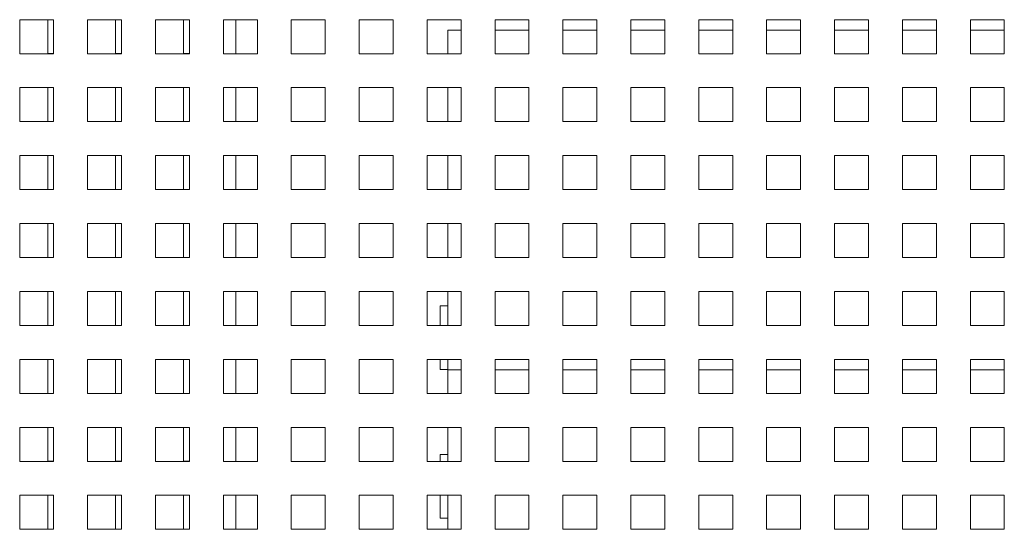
# Paper-space layout '3' of a CAD drawing. Header units: inches. Extents: x 1 to 109, y 1 to 85.
# Tile 70 of 107: x 93.7 to 98.53, y 19.03 to 21.53. Entities that reach past the tile are written whole.
import ezdxf

# ---------------------------------------------------------------- set-up
doc = ezdxf.new("R2010")
doc.units = ezdxf.units.IN
doc.header["$MEASUREMENT"] = 0

psp = doc.layouts.new('3')

# ---------------------------------------------------------------- linework, layer by layer
at = {"color": 7, "linetype": 'Continuous', "lineweight": 15, "ltscale": 5}
for p, q in [((93.8647, 21.5253), (93.698, 21.5253)), ((93.698, 21.5253), (93.698, 21.3586)), ((93.8355, 21.5253), (93.8355, 21.3588)), ((93.8647, 21.3586), (93.8647, 21.5253)), ((94.198, 21.5253), (94.0314, 21.5253)), ((94.0314, 21.5253), (94.0314, 21.3586)), ((94.1689, 21.5253), (94.1689, 21.3588)), ((94.198, 21.3586), (94.198, 21.5253)), ((94.5314, 21.5253), (94.3647, 21.5253)), ((94.3647, 21.5253), (94.3647, 21.3586)), ((94.5022, 21.5253), (94.5022, 21.3588)), ((94.5314, 21.3586), (94.5314, 21.5253)), ((94.8647, 21.5253), (94.698, 21.5253)), ((94.698, 21.5253), (94.698, 21.3586)), ((94.7589, 21.5253), (94.7589, 21.3586)), ((94.8647, 21.3586), (94.8647, 21.5253)), ((95.198, 21.5253), (95.0314, 21.5253)), ((95.0314, 21.5253), (95.0314, 21.3586)), ((95.198, 21.3586), (95.198, 21.5253)), ((95.5314, 21.5253), (95.3647, 21.5253)), ((95.3647, 21.5253), (95.3647, 21.3586)), ((95.5314, 21.3586), (95.5314, 21.5253)), ((95.8647, 21.5253), (95.698, 21.5253)), ((95.698, 21.5253), (95.698, 21.3586)), ((95.8647, 21.3586), (95.8647, 21.5253)), ((96.198, 21.5253), (96.0314, 21.5253)), ((96.0314, 21.5253), (96.0314, 21.3586)), ((96.198, 21.3586), (96.198, 21.5253)), ((96.5314, 21.5253), (96.3647, 21.5253)), ((96.3647, 21.5253), (96.3647, 21.3586)), ((96.5314, 21.3586), (96.5314, 21.5253)), ((96.8647, 21.5253), (96.698, 21.5253)), ((96.698, 21.5253), (96.698, 21.3586)), ((96.8647, 21.3586), (96.8647, 21.5253)), ((97.198, 21.5253), (97.0314, 21.5253)), ((97.0314, 21.5253), (97.0314, 21.3586)), ((97.198, 21.3586), (97.198, 21.5253)), ((97.5314, 21.5253), (97.3647, 21.5253)), ((97.3647, 21.5253), (97.3647, 21.3586)), ((97.5314, 21.3586), (97.5314, 21.5253)), ((97.8647, 21.5253), (97.698, 21.5253)), ((97.698, 21.5253), (97.698, 21.3586)), ((97.8647, 21.3586), (97.8647, 21.5253)), ((98.198, 21.5253), (98.0314, 21.5253)), ((98.0314, 21.5253), (98.0314, 21.3586)), ((98.198, 21.3586), (98.198, 21.5253)), ((98.5314, 21.5253), (98.3647, 21.5253)), ((98.3647, 21.5253), (98.3647, 21.3586)), ((98.5314, 21.3586), (98.5314, 21.5253)), ((95.8005, 21.4744), (95.8647, 21.4744)), ((95.8005, 21.3586), (95.8005, 21.4744)), ((96.0314, 21.4744), (96.198, 21.4744)), ((96.3647, 21.4744), (96.5314, 21.4744)), ((96.698, 21.4744), (96.8647, 21.4744)), ((97.0314, 21.4744), (97.198, 21.4744)), ((97.3647, 21.4744), (97.5314, 21.4744)), ((97.698, 21.4744), (97.8647, 21.4744)), ((98.0314, 21.4744), (98.198, 21.4744)), ((98.3647, 21.4744), (98.5314, 21.4744)), ((93.698, 21.3586), (93.8647, 21.3586)), ((93.8355, 21.3588), (93.8647, 21.3588)), ((94.0314, 21.3586), (94.198, 21.3586)), ((94.1689, 21.3588), (94.198, 21.3588)), ((94.3647, 21.3586), (94.5314, 21.3586)), ((94.5022, 21.3588), (94.5314, 21.3588)), ((94.698, 21.3586), (94.8647, 21.3586)), ((95.0314, 21.3586), (95.198, 21.3586)), ((95.3647, 21.3586), (95.5314, 21.3586)), ((95.698, 21.3586), (95.8647, 21.3586)), ((96.0314, 21.3586), (96.198, 21.3586)), ((96.3647, 21.3586), (96.5314, 21.3586)), ((96.698, 21.3586), (96.8647, 21.3586)), ((97.0314, 21.3586), (97.198, 21.3586)), ((97.3647, 21.3586), (97.5314, 21.3586)), ((97.698, 21.3586), (97.8647, 21.3586)), ((98.0314, 21.3586), (98.198, 21.3586)), ((98.3647, 21.3586), (98.5314, 21.3586)), ((93.8647, 21.1919), (93.698, 21.1919)), ((93.698, 21.1919), (93.698, 21.0253)), ((93.8355, 21.1919), (93.8355, 21.0254)), ((93.8647, 21.0253), (93.8647, 21.1919)), ((94.198, 21.1919), (94.0314, 21.1919)), ((94.0314, 21.1919), (94.0314, 21.0253)), ((94.1689, 21.1919), (94.1689, 21.0254)), ((94.198, 21.0253), (94.198, 21.1919)), ((94.5314, 21.1919), (94.3647, 21.1919)), ((94.3647, 21.1919), (94.3647, 21.0253)), ((94.5022, 21.1919), (94.5022, 21.0254)), ((94.5314, 21.0253), (94.5314, 21.1919)), ((94.8647, 21.1919), (94.698, 21.1919)), ((94.698, 21.1919), (94.698, 21.0253)), ((94.7589, 21.1919), (94.7589, 21.0253)), ((94.8647, 21.0253), (94.8647, 21.1919)), ((95.198, 21.1919), (95.0314, 21.1919)), ((95.0314, 21.1919), (95.0314, 21.0253)), ((95.198, 21.0253), (95.198, 21.1919)), ((95.5314, 21.1919), (95.3647, 21.1919)), ((95.3647, 21.1919), (95.3647, 21.0253)), ((95.5314, 21.0253), (95.5314, 21.1919)), ((95.8647, 21.1919), (95.698, 21.1919)), ((95.698, 21.1919), (95.698, 21.0253)), ((95.8005, 21.0253), (95.8005, 21.1919)), ((95.8647, 21.0253), (95.8647, 21.1919)), ((96.198, 21.1919), (96.0314, 21.1919)), ((96.0314, 21.1919), (96.0314, 21.0253)), ((96.198, 21.0253), (96.198, 21.1919)), ((96.5314, 21.1919), (96.3647, 21.1919)), ((96.3647, 21.1919), (96.3647, 21.0253)), ((96.5314, 21.0253), (96.5314, 21.1919)), ((96.8647, 21.1919), (96.698, 21.1919)), ((96.698, 21.1919), (96.698, 21.0253)), ((96.8647, 21.0253), (96.8647, 21.1919)), ((97.198, 21.1919), (97.0314, 21.1919)), ((97.0314, 21.1919), (97.0314, 21.0253)), ((97.198, 21.0253), (97.198, 21.1919)), ((97.5314, 21.1919), (97.3647, 21.1919)), ((97.3647, 21.1919), (97.3647, 21.0253)), ((97.5314, 21.0253), (97.5314, 21.1919)), ((97.8647, 21.1919), (97.698, 21.1919)), ((97.698, 21.1919), (97.698, 21.0253)), ((97.8647, 21.0253), (97.8647, 21.1919)), ((98.198, 21.1919), (98.0314, 21.1919)), ((98.0314, 21.1919), (98.0314, 21.0253)), ((98.198, 21.0253), (98.198, 21.1919)), ((98.5314, 21.1919), (98.3647, 21.1919)), ((98.3647, 21.1919), (98.3647, 21.0253)), ((98.5314, 21.0253), (98.5314, 21.1919)), ((93.698, 21.0253), (93.8647, 21.0253)), ((93.8355, 21.0254), (93.8647, 21.0254)), ((94.0314, 21.0253), (94.198, 21.0253)), ((94.1689, 21.0254), (94.198, 21.0254)), ((94.3647, 21.0253), (94.5314, 21.0253)), ((94.5022, 21.0254), (94.5314, 21.0254)), ((94.698, 21.0253), (94.8647, 21.0253)), ((95.0314, 21.0253), (95.198, 21.0253)), ((95.3647, 21.0253), (95.5314, 21.0253)), ((95.698, 21.0253), (95.8647, 21.0253)), ((96.0314, 21.0253), (96.198, 21.0253)), ((96.3647, 21.0253), (96.5314, 21.0253)), ((96.698, 21.0253), (96.8647, 21.0253)), ((97.0314, 21.0253), (97.198, 21.0253)), ((97.3647, 21.0253), (97.5314, 21.0253)), ((97.698, 21.0253), (97.8647, 21.0253)), ((98.0314, 21.0253), (98.198, 21.0253)), ((98.3647, 21.0253), (98.5314, 21.0253)), ((93.8647, 20.8586), (93.698, 20.8586)), ((93.698, 20.8586), (93.698, 20.6919)), ((93.8355, 20.8586), (93.8355, 20.6921)), ((93.8647, 20.6919), (93.8647, 20.8586)), ((94.198, 20.8586), (94.0314, 20.8586)), ((94.0314, 20.8586), (94.0314, 20.6919)), ((94.1689, 20.8586), (94.1689, 20.6921)), ((94.198, 20.6919), (94.198, 20.8586)), ((94.5314, 20.8586), (94.3647, 20.8586)), ((94.3647, 20.8586), (94.3647, 20.6919)), ((94.5022, 20.8586), (94.5022, 20.6921)), ((94.5314, 20.6919), (94.5314, 20.8586)), ((94.8647, 20.8586), (94.698, 20.8586)), ((94.698, 20.8586), (94.698, 20.6919)), ((94.7589, 20.8586), (94.7589, 20.6919)), ((94.8647, 20.6919), (94.8647, 20.8586)), ((95.198, 20.8586), (95.0314, 20.8586)), ((95.0314, 20.8586), (95.0314, 20.6919)), ((95.198, 20.6919), (95.198, 20.8586)), ((95.5314, 20.8586), (95.3647, 20.8586)), ((95.3647, 20.8586), (95.3647, 20.6919)), ((95.5314, 20.6919), (95.5314, 20.8586)), ((95.8647, 20.8586), (95.698, 20.8586)), ((95.698, 20.8586), (95.698, 20.6919)), ((95.8005, 20.6919), (95.8005, 20.8586)), ((95.8647, 20.6919), (95.8647, 20.8586)), ((96.198, 20.8586), (96.0314, 20.8586)), ((96.0314, 20.8586), (96.0314, 20.6919)), ((96.198, 20.6919), (96.198, 20.8586)), ((96.5314, 20.8586), (96.3647, 20.8586)), ((96.3647, 20.8586), (96.3647, 20.6919)), ((96.5314, 20.6919), (96.5314, 20.8586)), ((96.8647, 20.8586), (96.698, 20.8586)), ((96.698, 20.8586), (96.698, 20.6919)), ((96.8647, 20.6919), (96.8647, 20.8586)), ((97.198, 20.8586), (97.0314, 20.8586)), ((97.0314, 20.8586), (97.0314, 20.6919)), ((97.198, 20.6919), (97.198, 20.8586)), ((97.5314, 20.8586), (97.3647, 20.8586)), ((97.3647, 20.8586), (97.3647, 20.6919)), ((97.5314, 20.6919), (97.5314, 20.8586)), ((97.8647, 20.8586), (97.698, 20.8586)), ((97.698, 20.8586), (97.698, 20.6919)), ((97.8647, 20.6919), (97.8647, 20.8586)), ((98.198, 20.8586), (98.0314, 20.8586)), ((98.0314, 20.8586), (98.0314, 20.6919)), ((98.198, 20.6919), (98.198, 20.8586)), ((98.5314, 20.8586), (98.3647, 20.8586)), ((98.3647, 20.8586), (98.3647, 20.6919)), ((98.5314, 20.6919), (98.5314, 20.8586)), ((93.698, 20.6919), (93.8647, 20.6919)), ((93.8355, 20.6921), (93.8647, 20.6921)), ((94.0314, 20.6919), (94.198, 20.6919)), ((94.1689, 20.6921), (94.198, 20.6921)), ((94.3647, 20.6919), (94.5314, 20.6919)), ((94.5022, 20.6921), (94.5314, 20.6921)), ((94.698, 20.6919), (94.8647, 20.6919)), ((95.0314, 20.6919), (95.198, 20.6919)), ((95.3647, 20.6919), (95.5314, 20.6919)), ((95.698, 20.6919), (95.8647, 20.6919)), ((96.0314, 20.6919), (96.198, 20.6919)), ((96.3647, 20.6919), (96.5314, 20.6919)), ((96.698, 20.6919), (96.8647, 20.6919)), ((97.0314, 20.6919), (97.198, 20.6919)), ((97.3647, 20.6919), (97.5314, 20.6919)), ((97.698, 20.6919), (97.8647, 20.6919)), ((98.0314, 20.6919), (98.198, 20.6919)), ((98.3647, 20.6919), (98.5314, 20.6919)), ((93.8647, 20.5253), (93.698, 20.5253)), ((93.698, 20.5253), (93.698, 20.3586)), ((93.8355, 20.5253), (93.8355, 20.3588)), ((93.8647, 20.3586), (93.8647, 20.5253)), ((94.198, 20.5253), (94.0314, 20.5253)), ((94.0314, 20.5253), (94.0314, 20.3586)), ((94.1689, 20.5253), (94.1689, 20.3588)), ((94.198, 20.3586), (94.198, 20.5253)), ((94.5314, 20.5253), (94.3647, 20.5253)), ((94.3647, 20.5253), (94.3647, 20.3586)), ((94.5022, 20.5253), (94.5022, 20.3588)), ((94.5314, 20.3586), (94.5314, 20.5253)), ((94.8647, 20.5253), (94.698, 20.5253)), ((94.698, 20.5253), (94.698, 20.3586)), ((94.7589, 20.5253), (94.7589, 20.3586)), ((94.8647, 20.3586), (94.8647, 20.5253)), ((95.198, 20.5253), (95.0314, 20.5253)), ((95.0314, 20.5253), (95.0314, 20.3586)), ((95.198, 20.3586), (95.198, 20.5253)), ((95.5314, 20.5253), (95.3647, 20.5253)), ((95.3647, 20.5253), (95.3647, 20.3586)), ((95.5314, 20.3586), (95.5314, 20.5253)), ((95.8647, 20.5253), (95.698, 20.5253)), ((95.698, 20.5253), (95.698, 20.3586)), ((95.8005, 20.3586), (95.8005, 20.5253)), ((95.8647, 20.3586), (95.8647, 20.5253)), ((96.198, 20.5253), (96.0314, 20.5253)), ((96.0314, 20.5253), (96.0314, 20.3586)), ((96.198, 20.3586), (96.198, 20.5253)), ((96.5314, 20.5253), (96.3647, 20.5253)), ((96.3647, 20.5253), (96.3647, 20.3586)), ((96.5314, 20.3586), (96.5314, 20.5253)), ((96.8647, 20.5253), (96.698, 20.5253)), ((96.698, 20.5253), (96.698, 20.3586)), ((96.8647, 20.3586), (96.8647, 20.5253)), ((97.198, 20.5253), (97.0314, 20.5253)), ((97.0314, 20.5253), (97.0314, 20.3586)), ((97.198, 20.3586), (97.198, 20.5253)), ((97.5314, 20.5253), (97.3647, 20.5253)), ((97.3647, 20.5253), (97.3647, 20.3586)), ((97.5314, 20.3586), (97.5314, 20.5253)), ((97.8647, 20.5253), (97.698, 20.5253)), ((97.698, 20.5253), (97.698, 20.3586)), ((97.8647, 20.3586), (97.8647, 20.5253)), ((98.198, 20.5253), (98.0314, 20.5253)), ((98.0314, 20.5253), (98.0314, 20.3586)), ((98.198, 20.3586), (98.198, 20.5253)), ((98.5314, 20.5253), (98.3647, 20.5253)), ((98.3647, 20.5253), (98.3647, 20.3586)), ((98.5314, 20.3586), (98.5314, 20.5253)), ((93.698, 20.3586), (93.8647, 20.3586)), ((93.8355, 20.3588), (93.8647, 20.3588)), ((94.0314, 20.3586), (94.198, 20.3586)), ((94.1689, 20.3588), (94.198, 20.3588)), ((94.3647, 20.3586), (94.5314, 20.3586)), ((94.5022, 20.3588), (94.5314, 20.3588)), ((94.698, 20.3586), (94.8647, 20.3586)), ((95.0314, 20.3586), (95.198, 20.3586)), ((95.3647, 20.3586), (95.5314, 20.3586)), ((95.698, 20.3586), (95.8647, 20.3586)), ((96.0314, 20.3586), (96.198, 20.3586)), ((96.3647, 20.3586), (96.5314, 20.3586)), ((96.698, 20.3586), (96.8647, 20.3586)), ((97.0314, 20.3586), (97.198, 20.3586)), ((97.3647, 20.3586), (97.5314, 20.3586)), ((97.698, 20.3586), (97.8647, 20.3586)), ((98.0314, 20.3586), (98.198, 20.3586)), ((98.3647, 20.3586), (98.5314, 20.3586)), ((93.8647, 20.1919), (93.698, 20.1919)), ((93.698, 20.1919), (93.698, 20.0253)), ((93.8355, 20.1919), (93.8355, 20.0254)), ((93.8647, 20.0253), (93.8647, 20.1919)), ((94.198, 20.1919), (94.0314, 20.1919)), ((94.0314, 20.1919), (94.0314, 20.0253)), ((94.1689, 20.1919), (94.1689, 20.0254)), ((94.198, 20.0253), (94.198, 20.1919)), ((94.5314, 20.1919), (94.3647, 20.1919)), ((94.3647, 20.1919), (94.3647, 20.0253)), ((94.5022, 20.1919), (94.5022, 20.0254)), ((94.5314, 20.0253), (94.5314, 20.1919)), ((94.8647, 20.1919), (94.698, 20.1919)), ((94.698, 20.1919), (94.698, 20.0253)), ((94.7589, 20.1919), (94.7589, 20.0253)), ((94.8647, 20.0253), (94.8647, 20.1919)), ((95.198, 20.1919), (95.0314, 20.1919)), ((95.0314, 20.1919), (95.0314, 20.0253)), ((95.198, 20.0253), (95.198, 20.1919)), ((95.5314, 20.1919), (95.3647, 20.1919)), ((95.3647, 20.1919), (95.3647, 20.0253)), ((95.5314, 20.0253), (95.5314, 20.1919)), ((95.8647, 20.1919), (95.698, 20.1919)), ((95.698, 20.1919), (95.698, 20.0253)), ((95.8005, 20.121), (95.8005, 20.1919)), ((95.8647, 20.0253), (95.8647, 20.1919)), ((96.198, 20.1919), (96.0314, 20.1919)), ((96.0314, 20.1919), (96.0314, 20.0253)), ((96.198, 20.0253), (96.198, 20.1919)), ((96.5314, 20.1919), (96.3647, 20.1919)), ((96.3647, 20.1919), (96.3647, 20.0253)), ((96.5314, 20.0253), (96.5314, 20.1919)), ((96.8647, 20.1919), (96.698, 20.1919)), ((96.698, 20.1919), (96.698, 20.0253)), ((96.8647, 20.0253), (96.8647, 20.1919)), ((97.198, 20.1919), (97.0314, 20.1919)), ((97.0314, 20.1919), (97.0314, 20.0253)), ((97.198, 20.0253), (97.198, 20.1919)), ((97.5314, 20.1919), (97.3647, 20.1919)), ((97.3647, 20.1919), (97.3647, 20.0253)), ((97.5314, 20.0253), (97.5314, 20.1919)), ((97.8647, 20.1919), (97.698, 20.1919)), ((97.698, 20.1919), (97.698, 20.0253)), ((97.8647, 20.0253), (97.8647, 20.1919)), ((98.198, 20.1919), (98.0314, 20.1919)), ((98.0314, 20.1919), (98.0314, 20.0253)), ((98.198, 20.0253), (98.198, 20.1919)), ((98.5314, 20.1919), (98.3647, 20.1919)), ((98.3647, 20.1919), (98.3647, 20.0253)), ((98.5314, 20.0253), (98.5314, 20.1919)), ((95.7614, 20.121), (95.7614, 20.0253)), ((95.7614, 20.121), (95.8005, 20.121)), ((95.8005, 20.121), (95.8005, 20.0253)), ((93.698, 20.0253), (93.8647, 20.0253)), ((93.8355, 20.0254), (93.8647, 20.0254)), ((94.0314, 20.0253), (94.198, 20.0253)), ((94.1689, 20.0254), (94.198, 20.0254)), ((94.3647, 20.0253), (94.5314, 20.0253)), ((94.5022, 20.0254), (94.5314, 20.0254)), ((94.698, 20.0253), (94.8647, 20.0253)), ((95.0314, 20.0253), (95.198, 20.0253)), ((95.3647, 20.0253), (95.5314, 20.0253)), ((95.698, 20.0253), (95.8647, 20.0253)), ((96.0314, 20.0253), (96.198, 20.0253)), ((96.3647, 20.0253), (96.5314, 20.0253)), ((96.698, 20.0253), (96.8647, 20.0253)), ((97.0314, 20.0253), (97.198, 20.0253)), ((97.3647, 20.0253), (97.5314, 20.0253)), ((97.698, 20.0253), (97.8647, 20.0253)), ((98.0314, 20.0253), (98.198, 20.0253)), ((98.3647, 20.0253), (98.5314, 20.0253)), ((93.8647, 19.8586), (93.698, 19.8586)), ((93.698, 19.8586), (93.698, 19.6919)), ((93.8355, 19.8586), (93.8355, 19.6921)), ((93.8647, 19.6919), (93.8647, 19.8586)), ((94.198, 19.8586), (94.0314, 19.8586)), ((94.0314, 19.8586), (94.0314, 19.6919)), ((94.1689, 19.8586), (94.1689, 19.6921)), ((94.198, 19.6919), (94.198, 19.8586)), ((94.5314, 19.8586), (94.3647, 19.8586)), ((94.3647, 19.8586), (94.3647, 19.6919)), ((94.5022, 19.8586), (94.5022, 19.6921)), ((94.5314, 19.6919), (94.5314, 19.8586)), ((94.8647, 19.8586), (94.698, 19.8586)), ((94.698, 19.8586), (94.698, 19.6919)), ((94.7589, 19.8586), (94.7589, 19.6919)), ((94.8647, 19.6919), (94.8647, 19.8586)), ((95.198, 19.8586), (95.0314, 19.8586)), ((95.0314, 19.8586), (95.0314, 19.6919)), ((95.198, 19.6919), (95.198, 19.8586)), ((95.5314, 19.8586), (95.3647, 19.8586)), ((95.3647, 19.8586), (95.3647, 19.6919)), ((95.5314, 19.6919), (95.5314, 19.8586)), ((95.8647, 19.8586), (95.698, 19.8586)), ((95.698, 19.8586), (95.698, 19.6919)), ((95.7614, 19.8586), (95.7614, 19.8085)), ((95.8005, 19.8586), (95.8005, 19.8085)), ((95.8647, 19.6919), (95.8647, 19.8586)), ((96.198, 19.8586), (96.0314, 19.8586)), ((96.0314, 19.8586), (96.0314, 19.6919)), ((96.198, 19.6919), (96.198, 19.8586)), ((96.5314, 19.8586), (96.3647, 19.8586)), ((96.3647, 19.8586), (96.3647, 19.6919)), ((96.5314, 19.6919), (96.5314, 19.8586)), ((96.8647, 19.8586), (96.698, 19.8586)), ((96.698, 19.8586), (96.698, 19.6919)), ((96.8647, 19.6919), (96.8647, 19.8586)), ((97.198, 19.8586), (97.0314, 19.8586)), ((97.0314, 19.8586), (97.0314, 19.6919)), ((97.198, 19.6919), (97.198, 19.8586)), ((97.5314, 19.8586), (97.3647, 19.8586)), ((97.3647, 19.8586), (97.3647, 19.6919)), ((97.5314, 19.6919), (97.5314, 19.8586)), ((97.8647, 19.8586), (97.698, 19.8586)), ((97.698, 19.8586), (97.698, 19.6919)), ((97.8647, 19.6919), (97.8647, 19.8586)), ((98.198, 19.8586), (98.0314, 19.8586)), ((98.0314, 19.8586), (98.0314, 19.6919)), ((98.198, 19.6919), (98.198, 19.8586)), ((98.5314, 19.8586), (98.3647, 19.8586)), ((98.3647, 19.8586), (98.3647, 19.6919)), ((98.5314, 19.6919), (98.5314, 19.8586)), ((95.7614, 19.8085), (95.8005, 19.8085)), ((95.8005, 19.8078), (95.8005, 19.8085)), ((95.8005, 19.6919), (95.8005, 19.8078)), ((93.698, 19.6919), (93.8647, 19.6919)), ((93.8355, 19.6921), (93.8647, 19.6921)), ((94.0314, 19.6919), (94.198, 19.6919)), ((94.1689, 19.6921), (94.198, 19.6921)), ((94.3647, 19.6919), (94.5314, 19.6919)), ((94.5022, 19.6921), (94.5314, 19.6921)), ((94.698, 19.6919), (94.8647, 19.6919)), ((95.0314, 19.6919), (95.198, 19.6919)), ((95.3647, 19.6919), (95.5314, 19.6919)), ((95.698, 19.6919), (95.8647, 19.6919)), ((96.0314, 19.6919), (96.198, 19.6919)), ((96.3647, 19.6919), (96.5314, 19.6919)), ((96.698, 19.6919), (96.8647, 19.6919)), ((97.0314, 19.6919), (97.198, 19.6919)), ((97.3647, 19.6919), (97.5314, 19.6919)), ((97.698, 19.6919), (97.8647, 19.6919)), ((98.0314, 19.6919), (98.198, 19.6919)), ((98.3647, 19.6919), (98.5314, 19.6919)), ((93.8647, 19.5253), (93.698, 19.5253)), ((93.698, 19.5253), (93.698, 19.3586)), ((93.8355, 19.5253), (93.8355, 19.3588)), ((93.8647, 19.3586), (93.8647, 19.5253)), ((94.198, 19.5253), (94.0314, 19.5253)), ((94.0314, 19.5253), (94.0314, 19.3586)), ((94.1689, 19.5253), (94.1689, 19.3588)), ((94.198, 19.3586), (94.198, 19.5253)), ((94.5314, 19.5253), (94.3647, 19.5253)), ((94.3647, 19.5253), (94.3647, 19.3586)), ((94.5022, 19.5253), (94.5022, 19.3588)), ((94.5314, 19.3586), (94.5314, 19.5253)), ((94.8647, 19.5253), (94.698, 19.5253)), ((94.698, 19.5253), (94.698, 19.3586)), ((94.7589, 19.5253), (94.7589, 19.3586)), ((94.8647, 19.3586), (94.8647, 19.5253)), ((95.198, 19.5253), (95.0314, 19.5253)), ((95.0314, 19.5253), (95.0314, 19.3586)), ((95.198, 19.3586), (95.198, 19.5253)), ((95.5314, 19.5253), (95.3647, 19.5253)), ((95.3647, 19.5253), (95.3647, 19.3586)), ((95.5314, 19.3586), (95.5314, 19.5253)), ((95.8647, 19.5253), (95.698, 19.5253)), ((95.698, 19.5253), (95.698, 19.3586)), ((95.8005, 19.3918), (95.8005, 19.5253)), ((95.8647, 19.3586), (95.8647, 19.5253)), ((96.198, 19.5253), (96.0314, 19.5253)), ((96.0314, 19.5253), (96.0314, 19.3586)), ((96.198, 19.3586), (96.198, 19.5253)), ((96.5314, 19.5253), (96.3647, 19.5253)), ((96.3647, 19.5253), (96.3647, 19.3586)), ((96.5314, 19.3586), (96.5314, 19.5253)), ((96.8647, 19.5253), (96.698, 19.5253)), ((96.698, 19.5253), (96.698, 19.3586)), ((96.8647, 19.3586), (96.8647, 19.5253)), ((97.198, 19.5253), (97.0314, 19.5253)), ((97.0314, 19.5253), (97.0314, 19.3586)), ((97.198, 19.3586), (97.198, 19.5253)), ((97.5314, 19.5253), (97.3647, 19.5253)), ((97.3647, 19.5253), (97.3647, 19.3586)), ((97.5314, 19.3586), (97.5314, 19.5253)), ((97.8647, 19.5253), (97.698, 19.5253)), ((97.698, 19.5253), (97.698, 19.3586)), ((97.8647, 19.3586), (97.8647, 19.5253)), ((98.198, 19.5253), (98.0314, 19.5253)), ((98.0314, 19.5253), (98.0314, 19.3586)), ((98.198, 19.3586), (98.198, 19.5253)), ((98.5314, 19.5253), (98.3647, 19.5253)), ((98.3647, 19.5253), (98.3647, 19.3586)), ((98.5314, 19.3586), (98.5314, 19.5253)), ((95.7614, 19.3918), (95.8005, 19.3918)), ((95.7614, 19.3918), (95.7614, 19.3586)), ((95.8005, 19.3918), (95.8005, 19.3586)), ((93.698, 19.3586), (93.8647, 19.3586)), ((93.8355, 19.3588), (93.8647, 19.3588)), ((94.0314, 19.3586), (94.198, 19.3586)), ((94.1689, 19.3588), (94.198, 19.3588)), ((94.3647, 19.3586), (94.5314, 19.3586)), ((94.5022, 19.3588), (94.5314, 19.3588)), ((94.698, 19.3586), (94.8647, 19.3586)), ((95.0314, 19.3586), (95.198, 19.3586)), ((95.3647, 19.3586), (95.5314, 19.3586)), ((95.698, 19.3586), (95.8647, 19.3586)), ((96.0314, 19.3586), (96.198, 19.3586)), ((96.3647, 19.3586), (96.5314, 19.3586)), ((96.698, 19.3586), (96.8647, 19.3586)), ((97.0314, 19.3586), (97.198, 19.3586)), ((97.3647, 19.3586), (97.5314, 19.3586)), ((97.698, 19.3586), (97.8647, 19.3586)), ((98.0314, 19.3586), (98.198, 19.3586)), ((98.3647, 19.3586), (98.5314, 19.3586)), ((93.8647, 19.1919), (93.698, 19.1919)), ((93.698, 19.1919), (93.698, 19.0253)), ((93.8355, 19.1919), (93.8355, 19.0254)), ((93.8647, 19.0253), (93.8647, 19.1919)), ((94.198, 19.1919), (94.0314, 19.1919)), ((94.0314, 19.1919), (94.0314, 19.0253)), ((94.1689, 19.1919), (94.1689, 19.0254)), ((94.198, 19.0253), (94.198, 19.1919)), ((94.5314, 19.1919), (94.3647, 19.1919)), ((94.3647, 19.1919), (94.3647, 19.0253)), ((94.5022, 19.1919), (94.5022, 19.0254)), ((94.5314, 19.0253), (94.5314, 19.1919)), ((94.8647, 19.1919), (94.698, 19.1919)), ((94.698, 19.1919), (94.698, 19.0253)), ((94.7589, 19.1919), (94.7589, 19.0253)), ((94.8647, 19.0253), (94.8647, 19.1919)), ((95.198, 19.1919), (95.0314, 19.1919)), ((95.0314, 19.1919), (95.0314, 19.0253)), ((95.198, 19.0253), (95.198, 19.1919)), ((95.5314, 19.1919), (95.3647, 19.1919)), ((95.3647, 19.1919), (95.3647, 19.0253)), ((95.5314, 19.0253), (95.5314, 19.1919)), ((95.8647, 19.1919), (95.698, 19.1919)), ((95.698, 19.1919), (95.698, 19.0253)), ((95.7614, 19.1919), (95.7614, 19.0793)), ((95.8005, 19.1919), (95.8005, 19.0793)), ((95.8647, 19.0253), (95.8647, 19.1919)), ((96.198, 19.1919), (96.0314, 19.1919)), ((96.0314, 19.1919), (96.0314, 19.0253)), ((96.198, 19.0253), (96.198, 19.1919)), ((96.5314, 19.1919), (96.3647, 19.1919)), ((96.3647, 19.1919), (96.3647, 19.0253)), ((96.5314, 19.0253), (96.5314, 19.1919)), ((96.8647, 19.1919), (96.698, 19.1919)), ((96.698, 19.1919), (96.698, 19.0253)), ((96.8647, 19.0253), (96.8647, 19.1919)), ((97.198, 19.1919), (97.0314, 19.1919)), ((97.0314, 19.1919), (97.0314, 19.0253)), ((97.198, 19.0253), (97.198, 19.1919)), ((97.5314, 19.1919), (97.3647, 19.1919)), ((97.3647, 19.1919), (97.3647, 19.0253)), ((97.5314, 19.0253), (97.5314, 19.1919)), ((97.8647, 19.1919), (97.698, 19.1919)), ((97.698, 19.1919), (97.698, 19.0253)), ((97.8647, 19.0253), (97.8647, 19.1919)), ((98.198, 19.1919), (98.0314, 19.1919)), ((98.0314, 19.1919), (98.0314, 19.0253)), ((98.198, 19.0253), (98.198, 19.1919)), ((98.5314, 19.1919), (98.3647, 19.1919)), ((98.3647, 19.1919), (98.3647, 19.0253)), ((98.5314, 19.0253), (98.5314, 19.1919)), ((95.7614, 19.0793), (95.8005, 19.0793)), ((95.8005, 19.0253), (95.8005, 19.0793)), ((93.698, 19.0253), (93.8647, 19.0253)), ((93.8355, 19.0254), (93.8647, 19.0254)), ((94.0314, 19.0253), (94.198, 19.0253)), ((94.1689, 19.0254), (94.198, 19.0254)), ((94.3647, 19.0253), (94.5314, 19.0253)), ((94.5022, 19.0254), (94.5314, 19.0254)), ((94.698, 19.0253), (94.8647, 19.0253)), ((95.0314, 19.0253), (95.198, 19.0253)), ((95.3647, 19.0253), (95.5314, 19.0253)), ((95.698, 19.0253), (95.8647, 19.0253)), ((96.0314, 19.0253), (96.198, 19.0253)), ((96.3647, 19.0253), (96.5314, 19.0253)), ((96.698, 19.0253), (96.8647, 19.0253)), ((97.0314, 19.0253), (97.198, 19.0253)), ((97.3647, 19.0253), (97.5314, 19.0253)), ((97.698, 19.0253), (97.8647, 19.0253)), ((98.0314, 19.0253), (98.198, 19.0253)), ((98.3647, 19.0253), (98.5314, 19.0253))]:
    psp.add_line(p, q, dxfattribs=at)
at = {"color": 8, "linetype": 'Continuous', "lineweight": 15, "ltscale": 5}
for p, q in [((95.8647, 19.8078), (95.8005, 19.8078)), ((96.198, 19.8078), (96.0314, 19.8078)), ((96.5314, 19.8078), (96.3647, 19.8078)), ((96.8647, 19.8078), (96.698, 19.8078)), ((97.198, 19.8078), (97.0314, 19.8078)), ((97.5314, 19.8078), (97.3647, 19.8078)), ((97.8647, 19.8078), (97.698, 19.8078)), ((98.198, 19.8078), (98.0314, 19.8078)), ((98.5314, 19.8078), (98.3647, 19.8078))]:
    psp.add_line(p, q, dxfattribs=at)

doc.saveas('drawing.dxf')
